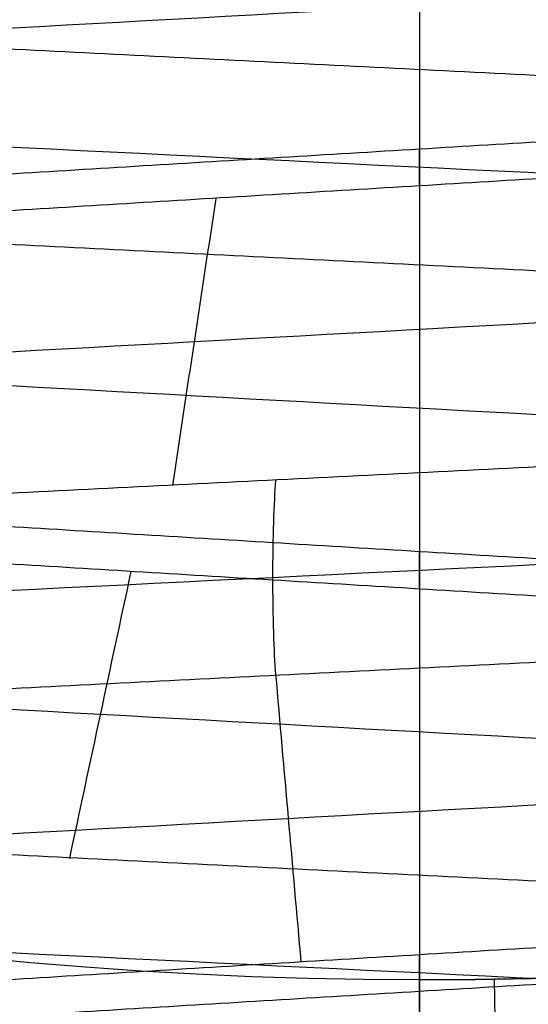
# Model space of a CAD drawing. Header units: centimetres. Extents: x -2.4 to 2.4, y -10.6 to 3.6.
# Tile 37 of 56: x -0.0397 to 0.0108, y -0.3331 to -0.2353. Entities that reach past the tile are written whole.
import ezdxf

# ---------------------------------------------------------------- set-up
doc = ezdxf.new("R2010")
doc.units = ezdxf.units.CM
doc.layers.add('Default', color=7, linetype='Continuous', true_color=0x000000)

msp = doc.modelspace()

# ---------------------------------------------------------------- linework, layer by layer
at = {"layer": 'Default'}
for p, q in [((0, 1.77, 13.7), (0, -1.670000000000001, 13.7)), ((0, -0.195, 11.7), (0, -0.3306862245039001, 11.7))]:
    msp.add_line(p, q, dxfattribs=at)
at = {"layer": 'Default', "extrusion": (0, 0, -1)}
for centre, radius, start, end in [((4.288504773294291e-16, 4.288504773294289e-16), 2.149999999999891, 315, 135), ((-1.256073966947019e-16, -2.144252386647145e-16, -0.18), 1.899999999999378, 315, 135), ((-8.881784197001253e-17, 8.881784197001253e-17, -0.5), 1.749999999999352, 45.00000000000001, 225), ((0, 0.05, -13.68), 1.74, 90.00000000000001, 270), ((0, 0.04999999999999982, -13.7), 1.72, 90.00000000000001, 270), ((0, 0.05, -12.451744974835), 1.566764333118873, 90, 251.9193094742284), ((-2.564176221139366e-15, -2.564176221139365e-15, -0.45), 2.240000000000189, 134.9999999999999, 315.0000000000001), ((0, 0.05, -10.9), 1.525, 270, 90), ((0, 0.05, -11.37), 1.525, 270, 90), ((0, 0.05, -10.9), 1.525, 90, 270), ((0, 0.05, -11.37), 1.525, 90.00000000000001, 270), ((0, 0.05, -11.41), 1.530287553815, 179.7200707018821, 83.95881870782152), ((-3.03243080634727e-16, -1.256073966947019e-16), 2.149999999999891, 135, 315), ((-3.03243080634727e-16, -1.256073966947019e-16, -0.18), 2.149999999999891, 135, 315), ((2.254025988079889e-09, 0.05000001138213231, -13.5), 1.433589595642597, 289.9216455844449, 90.43115423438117), ((0, 0.05, -9.9), 1.4, 270, 90), ((0, 0.05, -9.822057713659), 1.355, 270, 90), ((0, 0.05, -9.822057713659), 1.355, 90, 270), ((-2.19646523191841e-13, -2.19735341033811e-13), 1.400000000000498, 96.40271283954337, 353.5972871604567), ((-2.19646523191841e-13, -2.19468887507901e-13, -1), 1.400000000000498, 96.40271283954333, 353.5972871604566), ((-3.552713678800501e-16, 0.05000000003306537, -11.4), 1.3488350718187, 96.81251619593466, 359.6984182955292), ((0, 0.05, -11.42), 1.328835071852, 96.86351363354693, 359.6984182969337), ((-1.25607396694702e-16, -3.920609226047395e-16, -0.18), 1.899999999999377, 135, 315), ((8.881784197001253e-17, -8.881784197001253e-17, -0.5), 1.749999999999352, 225, 45), ((0, 0.1, -11.7), 0.4306862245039, 270, 90), ((0, 0.1, -11.7), 0.4306862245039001, 270, 89.99999999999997), ((0, 0.1, -11.7), 0.4306862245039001, 90, 269.9999999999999), ((1.776356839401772e-16, 0.04999999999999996, -11.38), 1.515, 179.9999999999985, 359.9999999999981), ((0, 0.05, -11.275), 1.515, 180, 0), ((-8.881784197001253e-17, 0.05, -10.94414213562), 1.390857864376, 180, 0), ((-1.776356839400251e-16, 0.05, -11.13), 1.385, 180, 0), ((0, 0.05, -11.044142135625), 1.385, 180, 0), ((3.496758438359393e-13, 0.05, -11.56), 1.352903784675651, 180, 359.9999999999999), ((0, 0.05, -11.55652703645), 1.352599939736, 180, 0), ((8.881784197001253e-17, 0.05, -9.9), 1.334004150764, 180, 0), ((8.881784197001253e-17, 0.05, -11.58), 1.332903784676, 180, 0), ((0, 0.05, -11.58), 1.332903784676, 180, 359.9999999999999), ((0, 0.05, -10.03737387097), 1.27, 180, 0), ((8.881784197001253e-17, 0.05, -10.41), 1.27, 180, 0), ((0, 0.05, -10.45), 1.23, 180, 0), ((0, 0.05, -11.76), 1.23, 180, 0), ((0, 0.05, -11.68), 1.23, 180, 0), ((8.881784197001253e-17, 0.05, -11.78), 1.21, 180, 0), ((0, 0.05, -11.97), 1.146900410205, 180, 0), ((0, 0.05, -11.97), 1.146900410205, 180, 359.9999999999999), ((0, 0.05, -11.95711990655), 1.110093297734, 180, 0), ((0, 0.05, -10.45), 1.09501037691, 180, 359.9999999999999), ((2.385797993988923e-29, 0.04999999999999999, -11.78), 1.07164019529, 180, 359.9999999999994), ((0, 0.05, -11.78), 1.07164019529, 180, 359.9999999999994), ((0, 0.05, -11.78), 1.056402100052, 180, 359.9999999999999), ((0, 0.05, -11.8), 1.05164019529, 180, 359.9999999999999), ((0, 0.05, -11.76711990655), 1.037712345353, 180, 0), ((0, 0.05, -10.64190116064), 0.9901536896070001, 180, 0), ((0, 0.05, -11.21), 0.96, 180, 0), ((0, 0.05, -11.01145561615), 0.96, 180, 0), ((0, 0.05, -11.25), 0.9199999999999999, 180, 0), ((0, 0.05, -11.3657601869), 0.8848134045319, 180, 0), ((8.881784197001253e-17, 0.05, -11.34), 0.8474338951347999, 180, 0), ((0, 0.05, -11.34), 0.8474338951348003, 180, 0), ((8.881784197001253e-17, 0.05, -11.34), 0.8349999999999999, 180, 0), ((0, 0.05, -11.305), 0.835, 180, 0), ((-1.776356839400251e-16, -3.51976454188e-15, -11.37), 1.735, 180, 0), ((7.8133318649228e-33, -3.529390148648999e-15, -11.4), 1.705, 180, 0), ((-8.996141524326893e-31, -1.577721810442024e-31, -0.4), 1.705, 180.0000000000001, 5.301865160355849e-30), ((-6.457299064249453e-34, -1.844908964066e-15, -6.15), 1.55, 180, 0), ((-6.368046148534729e-18, 3.004263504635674e-14, -8.4), 1.350000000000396, 184.6843722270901, 355.31562777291), ((1.819441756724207e-18, 2.968736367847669e-14, -9.200000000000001), 1.350000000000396, 184.68437222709, 355.31562777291), ((1.169797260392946e-16, -5.027089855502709e-14, -9.208327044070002), 1.345192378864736, 190.2697526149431, 349.7302473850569)]:
    msp.add_arc(centre, radius, start, end, dxfattribs=at)
at = {"layer": 'Default'}
for centre, radius, start, end in [((-1.753237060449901e-15, 1.930872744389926e-15, 0.45), 2.240000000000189, 44.99999999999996, 225.0000000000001), ((-1.79529310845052e-15, 1.884110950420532e-15), 2.240000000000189, 44.99999999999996, 225.0000000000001), ((0, 0, 0.225), 2.24, 45, 225), ((-3.400326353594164e-16, 3.400326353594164e-16, 0.5), 2.190000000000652, 45.00000000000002, 225), ((-1.256073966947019e-16, 3.03243080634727e-16, 0.18), 2.149999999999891, 45.00000000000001, 225), ((0, 0, 0.09000000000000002), 2.15, 45, 225), ((-3.920609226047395e-16, 1.25607396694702e-16), 1.899999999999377, 45.00000000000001, 225), ((0, 0, 0.09000000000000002), 1.9, 45, 225), ((0, 0.05, 13.68), 1.74, 90, 270), ((0, 0.05, 12.59), 1.74, 90, 260.7391860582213), ((0, 0.05, 12.59), 1.74, 279.2608117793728, 89.99999999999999), ((0, 0.04999999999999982, 13.7), 1.72, 90.00000000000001, 270), ((8.881784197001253e-17, 8.881784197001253e-17, 0.4), 1.749999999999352, 315, 135), ((0, 0, 0.4500000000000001), 1.75, 315, 135), ((0, 0.05, 11.4), 1.555, 90.00000000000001, 270), ((-7.006492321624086e-47, 0.05, 11.4), 1.555, 270, 90), ((2.616204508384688e-15, -2.438568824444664e-15), 2.240000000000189, 224.9999999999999, 45.00000000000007), ((0, 0, 0.225), 2.24, 225, 44.99999999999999), ((-2.220446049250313e-16, 0.04999999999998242, 13.40348994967), 1.533528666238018, 89.99999999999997, 250.0783541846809), ((0, 0.05, 11.135), 1.525, 90, 270), ((0, 0.05, 11.135), 1.525, 270, 89.99999999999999), ((-5.329070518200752e-16, 0.04999999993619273, 11.4), 1.520287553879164, 96.04118129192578, 0.279929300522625), ((3.400326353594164e-16, -3.400326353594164e-16, 0.5), 2.190000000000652, 225, 45.00000000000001), ((0, 0, 0.09000000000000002), 2.15, 225, 44.99999999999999), ((3.982647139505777e-15, -3.982647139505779e-15, 1), 1.520000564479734, 45.00000000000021, 224.9999999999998), ((0, 0.05, 9.9), 1.4, 270, 90), ((8.881784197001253e-17, 0.04999999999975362, 6.4), 1.355000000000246, 90, 198.1999138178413), ((0, 0.05, 8.1110288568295), 1.355, 90, 269.9999984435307), ((0, 0.05, 8.1110288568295), 1.355, 269.9999984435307, 89.99999999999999), ((1.776356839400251e-16, 0.0499999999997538, 6.4), 1.355000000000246, 341.8000861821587, 90.00000000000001), ((0, 0, 0.4999999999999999), 1.4, 186.4027128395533, 83.59728716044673), ((-2.144252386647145e-16, 1.256073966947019e-16), 1.899999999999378, 225, 45), ((0, 0, 0.09000000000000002), 1.9, 225, 44.99999999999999), ((-8.881784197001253e-17, -8.881784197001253e-17, 0.4), 1.749999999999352, 135, 315), ((0, 0, 0.4500000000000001), 1.75, 135, 315), ((3.920609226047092e-16, -3.920609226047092e-16, 1), 1.520000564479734, 225, 44.99999999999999), ((0, 0.09999999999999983, 11.71930201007), 0.4506740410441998, 90.00000000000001, 270), ((0, 0.1, 11.71930201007), 0.4506740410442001, 270, 90), ((0, 0.1, 11.7), 0.4306862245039, 270, 90), ((0, 0.05, 11.41372291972), 1.529568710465, 180, 0), ((8.881784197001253e-17, 0.05, 11.17), 1.515, 180, 0), ((8.881784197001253e-17, 0.05, 11.4), 1.495, 180, 0), ((8.881784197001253e-17, 0.05, 11.15), 1.495, 180, 0), ((0, 0.05, 10.855), 1.48, 180, 270), ((0, 0.05, 11.15), 1.405, 180, 0), ((0, 0.05, 10.95828427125), 1.385, 180, 0), ((0, 0.05, 11.42347296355), 1.329138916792, 180.3015817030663, 0), ((0, 0.05, 9.913159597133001), 1.315210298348, 180, 0), ((0, 0.05, 10.223686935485), 1.27, 180, 0), ((0, 0.05, 11.58), 1.25, 180, 0), ((-1.824155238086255e-28, 0.04999999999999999, 11.6), 1.23, 180.0000000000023, 1.863727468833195e-12), ((0, 0.05, 10.45), 1.23, 180, 0), ((-8.881784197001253e-17, 0.05, 11.96432840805), 1.16085378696, 180, 0), ((0, 0.05, 11.97), 1.128783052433, 180, 0), ((0, 0.05, 10.45), 1.09501037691, 180, 0), ((0, 0.05, 11.78), 1.056402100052, 180, 0), ((-1.776356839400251e-16, 0.05, 11.80711990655), 1.052950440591, 180, 0), ((8.881784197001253e-17, 0.05, 10.48289899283), 1.048025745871, 180, 0), ((0, 0.05, 10.8129112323), 0.96, 180, 0), ((0, 0.05, 11.25), 0.8550000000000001, 180, 0), ((-1.776356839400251e-16, 0.05, 11.27), 0.8350000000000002, 180, 0), ((0, 0.05, 10.855), 1.48, 270, 0), ((0, 0, 0.43), 1.735, 180, 0), ((0, 0, 5.900000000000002), 1.735, 180, 0), ((0, 0, 0.4), 1.705, 180, 359.9999999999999), ((0, 0, 3.56000028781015), 1.55, 180, 0), ((1.229683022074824e-13, 1.06581410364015e-15, 0.9700005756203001), 1.549999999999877, 224.9999999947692, 359.9999999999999), ((8.881784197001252e-16, 0.05000000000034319, 11.5), 1.740000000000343, 183.2946762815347, 269.9999999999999), ((-1.776356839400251e-16, 0.0499999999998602, 11.5), 1.59999999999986, 183.5833216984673, 270), ((1.776356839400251e-16, 0.04999999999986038, 11.5), 1.59999999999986, 270, 356.4166783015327), ((-7.105427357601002e-16, 0.05000000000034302, 11.5), 1.740000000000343, 270, 356.7053237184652), ((6.467908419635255e-17, -5.297984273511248e-14, 8.39167295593), 1.345192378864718, 190.2697526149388, 349.7302473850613)]:
    msp.add_arc(centre, radius, start, end, dxfattribs=at)
at = {"layer": 'Default', "extrusion": (-3.553542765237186e-17, -1.997530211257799e-07, -0.9999999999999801)}
msp.add_arc((-4.233717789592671e-13, 0.0999975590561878, -12.20348987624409), 0.4675822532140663, 270.0000000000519, 296.5230440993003, dxfattribs=at)
at = {"layer": 'Default', "extrusion": (4.522868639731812e-17, -1.991434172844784e-07, -0.9999999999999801)}
msp.add_arc((4.239085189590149e-13, 0.09999756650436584, -12.20348987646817), 0.4675822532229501, 243.4769558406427, 269.999999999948, dxfattribs=at)
at = {"layer": 'Default', "extrusion": (1, 0, 0)}
msp.add_arc((-0.3306862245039, 11.71999999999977), 0.01999999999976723, 181.9999999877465, 270, dxfattribs=at)
at = {"layer": 'Default', "extrusion": (0.9998506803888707, 0.01728053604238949, 0)}
msp.add_arc((-0.330701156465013, 11.72, 0.001728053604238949), 0.02, 181.9999999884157, 270.0000000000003, dxfattribs=at)
at = {"layer": 'Default'}
msp.add_rational_spline([(1.374028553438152, 0.04999999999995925, 11.70832327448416), (1.374028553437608, -0.7592212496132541, 11.70832327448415), (0.8005436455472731, -1.324028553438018, 11.70832327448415), (1.321283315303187e-15, -1.324028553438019, 11.70832327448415), (-0.8005436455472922, -1.324028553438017, 11.70832327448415), (-1.37402855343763, -0.7592212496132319, 11.70832327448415), (-1.374028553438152, 0.04999999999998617, 11.70832327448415)], [1.15675898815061, 0.9380307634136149, 0.9481986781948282, 1.18726273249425, 0.9481986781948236, 0.9380307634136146, 1.156758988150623], degree=3, knots=[1.204921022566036, 1.204921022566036, 1.204921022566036, 1.204921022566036, 28.32963404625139, 28.32963404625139, 28.32963404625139, 55.45434706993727, 55.45434706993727, 55.45434706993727, 55.45434706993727], dxfattribs=at)
for points, degree in [([(-0.1991160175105, -0.4517295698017, 12.95878972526), (-0.1925005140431, -0.4511991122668, 12.96708530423), (-0.1782313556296, -0.4501381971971, 12.98284850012), (-0.15404696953, -0.4485468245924, 13.00364066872), (-0.1274592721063, -0.4469554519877, 13.02125578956), (-0.09888305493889, -0.445364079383, 13.03541905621), (-0.06876414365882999, -0.4437727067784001, 13.04590950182), (-0.03757242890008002, -0.4421813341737, 13.05256346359), (-0.005794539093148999, -0.440589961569, 13.0552771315), (0.02607375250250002, -0.4389985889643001, 13.05400816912), (0.05753526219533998, -0.4374072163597, 13.04877637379), (0.08809915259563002, -0.435815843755, 13.03966336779), (0.1172885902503, -0.4342244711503, 13.026811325), (0.1446481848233, -0.4326330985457, 13.01042075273), (0.1697510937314, -0.431041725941, 12.99074736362), (0.192205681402, -0.4294503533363, 12.96809808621), (0.2116616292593, -0.4278589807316, 12.94282627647), (0.2278154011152, -0.426267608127, 12.91532620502), (0.2404149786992, -0.4246762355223, 12.88602690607), (0.2492637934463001, -0.4230848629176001, 12.8553854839), (0.2542237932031, -0.4214934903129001, 12.82387998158), (0.2552175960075, -0.4199021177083, 12.79200192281), (0.2522296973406, -0.4183107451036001, 12.76024864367), (0.2453067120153, -0.4167193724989, 12.7291155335), (0.2345566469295, -0.4151279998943, 12.69908830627), (0.2201472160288, -0.4135366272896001, 12.67063542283), (0.2023032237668, -0.4119452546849, 12.6442007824), (0.1813030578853, -0.4103538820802, 12.62019679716), (0.1574743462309, -0.4087625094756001, 12.59899795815), (0.1311888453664, -0.4071711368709, 12.58093499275), (0.1028566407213, -0.4055797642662, 12.56628970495), (0.07291974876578, -0.4039883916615, 12.55529057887), (0.04184522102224, -0.4023970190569, 12.54810921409), (0.01011785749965, -0.4008056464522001, 12.54485764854), (-0.02176735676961, -0.3992142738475, 12.54558661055), (-0.05331297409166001, -0.3976229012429, 12.55028472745), (-0.08402684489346, -0.3960315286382, 12.55887870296), (-0.1134297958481, -0.3944401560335, 12.57123446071), (-0.1410631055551, -0.3928487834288, 12.58715923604), (-0.1664956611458, -0.3912574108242, 12.60640458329), (-0.189330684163, -0.3896660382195, 12.6286702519), (-0.2092119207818, -0.3880746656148, 12.65360887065), (-0.225829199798, -0.3864832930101, 12.68083136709), (-0.2389232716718, -0.3848919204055, 12.70991303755), (-0.2482898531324, -0.3833005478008, 12.74040017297), (-0.2537828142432, -0.3817091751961, 12.77181713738), (-0.2553164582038, -0.3801178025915, 12.80367378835), (-0.2528668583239, -0.3785264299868, 12.8354731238), (-0.2464722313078, -0.3769350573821, 12.86671903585), (-0.2362323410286, -0.3753436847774, 12.89692405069), (-0.2223069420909, -0.3737523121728, 12.92561693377), (-0.2049132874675, -0.3721609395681, 12.95235004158), (-0.1843227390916, -0.3705695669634, 12.9767063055), (-0.160856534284, -0.3689781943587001, 12.99830573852), (-0.1348807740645, -0.3673868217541, 13.01681136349), (-0.1068007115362, -0.3657954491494, 13.03193447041), (-0.0770544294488, -0.3642040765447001, 13.04343912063), (-0.04610600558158, -0.3626127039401, 13.05114582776), (-0.01443827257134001, -0.3610213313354, 13.0549343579), (0.01745471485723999, -0.3594299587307, 13.05474560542), (0.04907538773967, -0.3578385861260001, 13.05058251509), (0.07993042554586, -0.3562472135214, 13.04251003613), (0.1095384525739, -0.3546558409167, 13.03065410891), (0.1374375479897, -0.353064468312, 13.01519970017), (0.1631924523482, -0.3514730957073, 12.99638791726), (0.1864013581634, -0.3498817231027, 12.97451224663), (0.2067021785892, -0.348290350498, 12.94991397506), (0.2237781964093, -0.3466989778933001, 12.92297686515), (0.2373630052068, -0.3451076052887, 12.89412116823), (0.2472446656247, -0.343516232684, 12.86379706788), (0.253269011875, -0.3419248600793, 12.83247765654), (0.2553420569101, -0.3403334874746, 12.80065155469), (0.253431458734, -0.3387421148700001, 12.76881528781), (0.2475670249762, -0.3371507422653, 12.73746553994), (0.2378402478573, -0.3355593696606, 12.70709140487), (0.2244028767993, -0.3339679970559, 12.67816675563), (0.2074645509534, -0.3323766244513, 12.65114285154), (0.1872895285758, -0.3307852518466, 12.62644129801), (0.1641925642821, -0.3291938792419, 12.60444746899), (0.1385339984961, -0.3276025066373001, 12.58550449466), (0.110714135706, -0.3260111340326, 12.56990790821), (0.08116699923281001, -0.3244197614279, 12.55790103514), (0.05035355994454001, -0.3228283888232, 12.54967119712), (0.01875454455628, -0.3212370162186, 12.54534678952), (-0.01313706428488, -0.3196456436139, 12.54499527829), (-0.04482371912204, -0.3180542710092, 12.54862214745), (-0.07581107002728, -0.3164628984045, 12.55617081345), (-0.1056156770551, -0.3148715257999, 12.56752350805), (-0.1337725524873, -0.3132801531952, 12.58250311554), (-0.1598424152, -0.3116887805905, 12.60087593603), (-0.1834185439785, -0.3100974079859, 12.62235533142), (-0.2041331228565, -0.3085060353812, 12.64660619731), (-0.2216629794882, -0.3069146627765, 12.67325019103), (-0.2357346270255, -0.3053232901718, 12.70187163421), (-0.2461285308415, -0.3037319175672, 12.73202399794), (-0.2526825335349, -0.3021405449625, 12.76323686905), (-0.2552943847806, -0.3005491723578, 12.79502328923), (-0.2539233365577, -0.2989577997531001, 12.82688735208), (-0.2485907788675, -0.2973664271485, 12.8583319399), (-0.239379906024, -0.2957750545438, 12.8888664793), (-0.2264344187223, -0.2941836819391, 12.91801459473), (-0.2099562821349, -0.2925923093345, 12.94532154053), (-0.1902025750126, -0.2910009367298, 12.97036129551), (-0.1674814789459, -0.2894095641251, 12.99274320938), (-0.1421474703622, -0.2878181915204, 13.01211809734), (-0.1145957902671, -0.2862268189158, 13.02818368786), (-0.08525627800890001, -0.2846354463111, 13.04068933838), (-0.05458666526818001, -0.2830440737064, 13.04943994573), (-0.02306543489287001, -0.2814527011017, 13.0542989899), (0.008815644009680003, -0.2798613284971, 13.05519066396), (0.04055918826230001, -0.2782699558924, 13.05210105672), (0.07166996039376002, -0.2766785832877, 13.04507836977), (0.101662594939, -0.2750872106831, 13.03423216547), (0.1300691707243, -0.2734958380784, 13.01973165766), (0.1564465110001, -0.2719044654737, 13.0018030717), (0.1803830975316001, -0.270313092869, 12.98072611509), (0.2015054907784, -0.2687217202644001, 12.95682961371), (0.2194841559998, -0.2671303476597, 12.93048638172), (0.2340386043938, -0.265538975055, 12.90210740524), (0.2449417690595, -0.2639476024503, 12.87213543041), (0.2520235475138, -0.2623562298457, 12.84103805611), (0.255173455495, -0.260764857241, 12.80930043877), (0.2543423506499, -0.2591734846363, 12.7774177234), (0.2495431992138, -0.2575821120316, 12.74588731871), (0.2408508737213, -0.255990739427, 12.71520113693), (0.2284009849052, -0.2543993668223, 12.68583791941), (0.2123877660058, -0.2528079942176, 12.65825576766), (0.1930610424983, -0.251216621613, 12.63288499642), (0.1707223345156, -0.2496252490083, 12.61012142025), (0.145720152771, -0.2480338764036, 12.5903201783), (0.1184445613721, -0.2464425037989, 12.57379019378), (0.08932109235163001, -0.2448511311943, 12.56078935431), (0.05880410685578, -0.2432597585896, 12.55152048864), (0.02736970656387, -0.2416683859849, 12.54612820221), (-0.004491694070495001, -0.2400770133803, 12.54469662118), (-0.03628301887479, -0.2384856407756, 12.54724807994), (-0.06750828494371, -0.2368942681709, 12.55374277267), (-0.09768034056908, -0.2353028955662, 12.56407937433), (-0.1263284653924, -0.2337115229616, 12.57809662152), (-0.1530057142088, -0.2321201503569, 12.59557582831), (-0.1772958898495, -0.2305287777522, 12.61624429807), (-0.1988200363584, -0.2289374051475, 12.63977957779), (-0.217242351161, -0.2273460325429, 12.66581448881), (-0.2322754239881, -0.2257546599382, 12.69394285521), (-0.2436847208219, -0.2241632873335, 12.72372584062), (-0.2512922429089, -0.2225719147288, 12.75469879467), (-0.2549793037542, -0.2209805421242, 12.78637850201), (-0.2546883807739, -0.2193891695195, 12.8182707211), (-0.2504240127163, -0.2177977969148, 12.84987789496), (-0.2422527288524, -0.2162064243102, 12.88070691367), (-0.2303020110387, -0.2146150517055, 12.91027680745), (-0.2147583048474, -0.2130236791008, 12.9381262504), (-0.1958641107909, -0.2114323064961, 12.9638207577), (-0.1739142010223, -0.2098409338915, 12.98695946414), (-0.1492510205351, -0.2082495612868, 13.00718137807), (-0.1222593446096, -0.2066581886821, 13.02417101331), (-0.09336027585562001, -0.2050668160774, 13.0376633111), (-0.06300467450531, -0.2034754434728, 13.04744777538), (-0.03166612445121, -0.2018840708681, 13.05337175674), (0.0001664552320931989, -0.2002926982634, 13.05534283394), (0.03199643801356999, -0.1987013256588, 13.0533302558), (0.06332723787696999, -0.1971099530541, 13.04736542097), (0.09367005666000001, -0.1955185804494, 13.03754138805), (0.1225515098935, -0.1939272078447, 13.02401142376), (0.1495210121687, -0.1923358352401, 13.00698661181), (0.1741578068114, -0.1907444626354, 12.98673255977), (0.1960775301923, -0.1891530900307, 12.96356525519), (0.2149382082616, -0.187561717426, 12.93784613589), (0.2304455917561, -0.1859703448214, 12.90997645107), (0.242357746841, -0.1843789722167, 12.88039100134), (0.2504888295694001, -0.182787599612, 12.8495513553), (0.2547119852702, -0.1811962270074, 12.81793864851), (0.2549613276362, -0.1796048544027, 12.78604607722), (0.2512329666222, -0.178013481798, 12.75437120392), (0.2435850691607, -0.1764221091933, 12.72340819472), (0.2321369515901, -0.1748307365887, 12.69364010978), (0.2170672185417, -0.173239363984, 12.66553136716), (0.1986109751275, -0.1716479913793, 12.63952049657), (0.177056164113, -0.1700566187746, 12.61601330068), (0.1527390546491, -0.16846524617, 12.5953765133), (0.134939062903, -0.1674043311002, 12.58374691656), (0.1257113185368, -0.1668738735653, 12.57850952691)], 3), ([(-0.1991160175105, -0.4711275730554, 12.95878972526), (-0.192517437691, -0.4705984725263, 12.96706408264), (-0.178287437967, -0.4695402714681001, 12.98278907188), (-0.1541751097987, -0.4679529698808, 13.00353941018), (-0.1276697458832, -0.4663656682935, 13.02113048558), (-0.09918274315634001, -0.4647783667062, 13.03528926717), (-0.06915626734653, -0.4631910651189, 13.04579598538), (-0.03805637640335, -0.4616037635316, 13.05248756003), (-0.006365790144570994, -0.4600164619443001, 13.05526012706), (0.02542360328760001, -0.458429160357, 13.05407065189), (0.05681838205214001, -0.4568418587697, 13.04893759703), (0.0873312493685, -0.4552545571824, 13.03994063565), (0.1164885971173, -0.4536672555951, 13.02721941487), (0.1438378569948, -0.4520799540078, 13.01097138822), (0.1689545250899, -0.4504926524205, 12.99144875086), (0.1914487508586, -0.4489053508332, 12.96895452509), (0.2109713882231, -0.4473180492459, 12.94383785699), (0.2272194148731, -0.4457307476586, 12.91648859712), (0.2399406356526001, -0.4441434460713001, 12.88733124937), (0.2489375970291, -0.442556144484, 12.85681838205), (0.2540706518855, -0.4409688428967, 12.82542360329), (0.2552601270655, -0.4393815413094, 12.79363420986), (0.2524875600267, -0.4377942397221, 12.76194362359), (0.2457959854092, -0.4362069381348, 12.73084373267), (0.2352892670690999, -0.4346196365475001, 12.70081725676), (0.2211304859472, -0.4330323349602, 12.67233025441), (0.2035394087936, -0.4314450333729, 12.6458248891), (0.1827890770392, -0.4298577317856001, 12.62171256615), (0.1592015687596, -0.4282704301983, 12.60036754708), (0.1331429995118, -0.4266831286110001, 12.58212114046), (0.1050178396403, -0.4250958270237, 12.56725655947), (0.07526263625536, -0.4235085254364, 12.55600452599), (0.04433923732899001, -0.4219212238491, 12.54853968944), (0.01272762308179, -0.4203339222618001, 12.54497791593), (-0.01908154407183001, -0.4187466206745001, 12.54537448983), (-0.05059453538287, -0.4171593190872, 12.54972325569), (-0.08132221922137, -0.4155720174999, 12.55795671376), (-0.1107876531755, -0.4139847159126, 12.56994706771), (-0.1385334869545, -0.4123974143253, 12.58550820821), (-0.1641290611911, -0.4108101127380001, 12.60439860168), (-0.1871770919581, -0.4092228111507, 12.62632503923), (-0.2073198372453, -0.4076355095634, 12.65094718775), (-0.2242446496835, -0.4060482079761, 12.67788287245), (-0.2376888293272, -0.4044609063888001, 12.70671400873), (-0.2474437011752, -0.4028736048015, 12.73699309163), (-0.2533578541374, -0.4012863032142, 12.76825014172), (-0.2553394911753, -0.3996990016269, 12.8), (-0.2533578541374, -0.3981117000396, 12.83174985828), (-0.2474437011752, -0.3965243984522, 12.86300690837), (-0.2376888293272, -0.3949370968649, 12.89328599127), (-0.2242446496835, -0.3933497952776, 12.92211712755), (-0.2073198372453, -0.3917624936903, 12.94905281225), (-0.1871770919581, -0.390175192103, 12.97367496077), (-0.1641290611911, -0.3885878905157, 12.99560139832), (-0.1385334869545, -0.3870005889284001, 13.01449179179), (-0.1107876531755, -0.3854132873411, 13.03005293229), (-0.08132221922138, -0.3838259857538, 13.04204328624), (-0.05059453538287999, -0.3822386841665, 13.05027674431), (-0.01908154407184, -0.3806513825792, 13.05462551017), (0.01272762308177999, -0.3790640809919, 13.05502208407), (0.04433923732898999, -0.3774767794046, 13.05146031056), (0.07526263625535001, -0.3758894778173, 13.04399547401), (0.1050178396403, -0.3743021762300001, 13.03274344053), (0.1331429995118, -0.3727148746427, 13.01787885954), (0.1592015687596, -0.3711275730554, 12.99963245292), (0.1827890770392, -0.3695402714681, 12.97828743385), (0.2035394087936, -0.3679529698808, 12.9541751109), (0.2211304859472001, -0.3663656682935, 12.92766974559), (0.2352892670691, -0.3647783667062, 12.89918274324), (0.2457959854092, -0.3631910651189, 12.86915626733), (0.2524875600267, -0.3616037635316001, 12.83805637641), (0.2552601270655, -0.3600164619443, 12.80636579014), (0.2540706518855, -0.358429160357, 12.77457639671), (0.2489375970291, -0.3568418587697, 12.74318161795), (0.2399406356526, -0.3552545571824, 12.71266875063), (0.2272194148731, -0.3536672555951, 12.68351140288), (0.2109713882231, -0.3520799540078, 12.65616214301), (0.1914487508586, -0.3504926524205, 12.63104547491), (0.1689545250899, -0.3489053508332, 12.60855124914), (0.1438378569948, -0.3473180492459, 12.58902861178), (0.1164885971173, -0.3457307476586, 12.57278058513), (0.08733124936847, -0.3441434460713, 12.56005936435), (0.05681838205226, -0.342556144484, 12.55106240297), (0.0254236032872, -0.3409688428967, 12.54592934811), (-0.006365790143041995, -0.3393815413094, 12.54473987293), (-0.03805637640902, -0.3377942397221, 12.54751243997), (-0.0691562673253, -0.3362069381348, 12.55420401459), (-0.09918274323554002, -0.3346196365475, 12.56471073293), (-0.1276697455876, -0.3330323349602, 12.57886951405), (-0.1541751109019, -0.3314450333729, 12.59646059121), (-0.1782874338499, -0.3298577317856, 12.61721092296), (-0.1996324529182, -0.3282704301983, 12.64079843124), (-0.2178788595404, -0.326683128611, 12.66685700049), (-0.2327434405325, -0.3250958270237, 12.69498216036), (-0.2439954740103, -0.3235085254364, 12.72473736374), (-0.2514603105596, -0.3219212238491, 12.75566076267), (-0.2550220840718, -0.3203339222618, 12.78727237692), (-0.2546255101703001, -0.3187466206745, 12.81908154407), (-0.2502767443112, -0.3171593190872, 12.85059453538), (-0.2420432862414, -0.3155720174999, 12.88132221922), (-0.230052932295, -0.3139847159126, 12.91078765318), (-0.2144917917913, -0.3123974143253, 12.93853348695), (-0.1956013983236, -0.310810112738, 12.96412906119), (-0.1736749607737, -0.3092228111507, 12.98717709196), (-0.1490528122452, -0.3076355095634, 13.00731983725), (-0.1221171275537, -0.3060482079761, 13.02424464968), (-0.09328599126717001, -0.3044609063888, 13.03768882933), (-0.06300690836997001, -0.3028736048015, 13.04744370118), (-0.03174985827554, -0.3012863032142, 13.05335785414), (0, -0.2996990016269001, 13.05533949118), (0.03174985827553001, -0.2981117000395, 13.05335785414), (0.06300690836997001, -0.2965243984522, 13.04744370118), (0.09328599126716, -0.2949370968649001, 13.03768882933), (0.1221171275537, -0.2933497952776, 13.02424464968), (0.1490528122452, -0.2917624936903, 13.00731983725), (0.1736749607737, -0.290175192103, 12.98717709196), (0.1956013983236, -0.2885878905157, 12.96412906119), (0.2144917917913, -0.2870005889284, 12.93853348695), (0.230052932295, -0.2854132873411, 12.91078765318), (0.2420432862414, -0.2838259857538, 12.88132221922), (0.2502767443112, -0.2822386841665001, 12.85059453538), (0.2546255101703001, -0.2806513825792, 12.81908154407), (0.2550220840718, -0.2790640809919, 12.78727237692), (0.2514603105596, -0.2774767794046, 12.75566076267), (0.2439954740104, -0.2758894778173, 12.72473736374), (0.2327434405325, -0.27430217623, 12.69498216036), (0.2178788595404, -0.2727148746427, 12.66685700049), (0.1996324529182, -0.2711275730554, 12.64079843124), (0.1782874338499, -0.2695402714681, 12.61721092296), (0.1541751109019, -0.2679529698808, 12.59646059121), (0.1276697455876, -0.2663656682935, 12.57886951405), (0.09918274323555, -0.2647783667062, 12.56471073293), (0.06915626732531, -0.2631910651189, 12.55420401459), (0.03805637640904, -0.2616037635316, 12.54751243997), (0.006365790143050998, -0.2600164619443, 12.54473987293), (-0.02542360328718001, -0.258429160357, 12.54592934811), (-0.05681838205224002, -0.2568418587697, 12.55106240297), (-0.08733124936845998, -0.2552545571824, 12.56005936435), (-0.1164885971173, -0.2536672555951, 12.57278058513), (-0.1438378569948, -0.2520799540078, 12.58902861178), (-0.1689545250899, -0.2504926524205, 12.60855124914), (-0.1914487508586, -0.2489053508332, 12.63104547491), (-0.2109713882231, -0.2473180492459, 12.65616214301), (-0.2272194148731, -0.2457307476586, 12.68351140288), (-0.2399406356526, -0.2441434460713, 12.71266875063), (-0.2489375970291, -0.242556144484, 12.74318161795), (-0.2540706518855, -0.2409688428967, 12.77457639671), (-0.2552601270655, -0.2393815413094, 12.80636579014), (-0.2524875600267, -0.2377942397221, 12.83805637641), (-0.2457959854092, -0.2362069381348, 12.86915626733), (-0.2352892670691, -0.2346196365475, 12.89918274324), (-0.2211304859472, -0.2330323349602, 12.92766974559), (-0.2035394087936, -0.2314450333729, 12.9541751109), (-0.1827890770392, -0.2298577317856, 12.97828743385), (-0.1592015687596, -0.2282704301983, 12.99963245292), (-0.1331429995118, -0.226683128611, 13.01787885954), (-0.1050178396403, -0.2250958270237, 13.03274344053), (-0.07526263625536, -0.2235085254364, 13.04399547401), (-0.04433923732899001, -0.2219212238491, 13.05146031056), (-0.01272762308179, -0.2203339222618, 13.05502208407), (0.01908154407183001, -0.2187466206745, 13.05462551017), (0.05059453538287, -0.2171593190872, 13.05027674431), (0.08132221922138, -0.2155720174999, 13.04204328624), (0.1107876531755, -0.2139847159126, 13.03005293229), (0.1385334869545, -0.2123974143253, 13.01449179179), (0.1641290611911, -0.210810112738, 12.99560139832), (0.1871770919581, -0.2092228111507, 12.97367496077), (0.2073198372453, -0.2076355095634, 12.94905281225), (0.2242446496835, -0.2060482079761, 12.92211712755), (0.2376888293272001, -0.2044609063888, 12.89328599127), (0.2474437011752, -0.2028736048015, 12.86300690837), (0.2533578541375, -0.2012863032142, 12.83174985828), (0.2553394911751, -0.1996990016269, 12.8), (0.253357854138, -0.1981117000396, 12.76825014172), (0.247443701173, -0.1965243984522, 12.73699309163), (0.2376888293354, -0.1949370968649, 12.70671400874), (0.2242446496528, -0.1933497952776, 12.67788287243), (0.2073198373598, -0.1917624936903, 12.65094718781), (0.187177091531, -0.190175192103, 12.62632503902), (0.1641290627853, -0.1885878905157, 12.60439860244), (0.1385334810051, -0.1870005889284, 12.58550820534), (0.1200362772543, -0.1859423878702, 12.57513412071), (0.1105010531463, -0.1854132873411, 12.5705421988)], 3), ([(0, -0.2118373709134, 12.59), (0.009167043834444, -0.2123931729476, 12.59), (0.0274997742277, -0.2135047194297, 12.59120389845), (0.05448487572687, -0.2151692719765, 12.59656868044), (0.08061572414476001, -0.2168388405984, 12.60543956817), (0.105282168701, -0.2185027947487, 12.61760505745), (0.1282135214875, -0.2201712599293, 12.63292389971), (0.1489152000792, -0.2218373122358, 12.65108338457), (0.1670674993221, -0.2235026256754, 12.67177529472), (0.1823953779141, -0.2251719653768, 12.694717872), (0.1945591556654, -0.2268356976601, 12.71938120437), (0.2034323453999, -0.2285056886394, 12.7455185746), (0.208796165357, -0.2301700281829, 12.77250028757), (0.210602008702, -0.2318377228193, 12.80000580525), (0.208795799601, -0.2335047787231, 12.82750078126), (0.2034309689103, -0.2351694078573, 12.85448710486), (0.1945580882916, -0.2368391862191, 12.88062091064), (0.1823943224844, -0.2385029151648, 12.90528416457), (0.1670652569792, -0.2401723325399, 12.92822748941), (0.1489146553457, -0.2418374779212, 12.94891721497), (0.1282101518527, -0.2435037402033, 12.96707870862), (0.1052811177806, -0.2451720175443, 12.98239547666), (0.08061334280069, -0.2468360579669, 12.99456143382), (0.05448430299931, -0.2485055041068, 13.00343139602), (0.0274993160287, -0.2501700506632, 13.00879616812), (0.009166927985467, -0.2512815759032, 13.01), (0, -0.2518373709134, 13.01)], 3), ([(0, -0.2481626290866, 13.01), (0.008979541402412, -0.2476181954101, 13.01), (0.02693752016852, -0.2465293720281, 13.00884494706), (0.05339154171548, -0.2448987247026, 13.00369591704), (0.07904316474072, -0.2432632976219, 12.99517810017), (0.1033114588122, -0.2416335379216, 12.98349091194), (0.1259596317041, -0.2399985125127, 12.96875106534), (0.146485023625, -0.2383674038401, 12.95127424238), (0.1646272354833, -0.2367349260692, 12.93130415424), (0.1800772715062, -0.2351007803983, 12.90915197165), (0.1925429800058, -0.2334704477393, 12.88526355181), (0.2018800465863, -0.2318345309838, 12.85989010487), (0.2078728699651, -0.2302049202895, 12.83363178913), (0.2104696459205, -0.2285694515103, 12.80672730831), (0.209602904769, -0.2269387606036, 12.7797901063), (0.2052984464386, -0.2253056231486, 12.75314428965), (0.1976141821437, -0.2236721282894, 12.72726382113), (0.1867064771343, -0.2220413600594, 12.70261719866), (0.1726927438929, -0.2204058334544, 12.67950308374), (0.1558986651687, -0.2187761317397, 12.65844481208), (0.1364833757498, -0.2171407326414, 12.63964112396), (0.1148838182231, -0.2155101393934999, 12.62352469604), (0.09920572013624, -0.2144213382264, 12.61469254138), (0.09111558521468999, -0.2138769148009, 12.61079653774)], 3), ([(-3.961980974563e-08, -1.305, 8.241672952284), (-0.0408199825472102, -1.304999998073, 8.245432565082), (-0.1224618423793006, -1.301305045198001, 8.252952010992), (-0.2438192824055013, -1.284761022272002, 8.264183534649), (-0.363434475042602, -1.257267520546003, 8.275363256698), (-0.4798652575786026, -1.219158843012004, 8.286410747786), (-0.5925915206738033, -1.170600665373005, 8.297331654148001), (-0.7002226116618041, -1.112204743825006, 8.308045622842), (-0.8023743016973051, -1.044177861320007, 8.318569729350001), (-0.8977286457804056, -0.9674043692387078, 8.328822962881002), (-0.9859682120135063, -0.8821453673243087, 8.338826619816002), (-1.065956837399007, -0.7895002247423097, 8.348507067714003), (-1.137409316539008, -0.6898153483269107, 8.357884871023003), (-1.199444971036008, -0.5843120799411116, 8.366900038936), (-1.251793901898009, -0.4734854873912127, 8.375567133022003), (-1.293874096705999, -0.3585404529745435, 8.383846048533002), (-1.314919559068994, -0.279657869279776, 8.389108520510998), (-1.323641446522, -0.2398246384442, 8.39167295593)], 3), ([(-1.323641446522, -0.2398246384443, 9.208327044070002), (-1.314919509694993, -0.279658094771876, 9.210891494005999), (-1.293874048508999, -0.3585410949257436, 9.216153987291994), (-1.251791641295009, -0.4734908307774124, 9.224433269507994), (-1.199444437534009, -0.5843130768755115, 9.233100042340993), (-1.137406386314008, -0.6898198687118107, 9.242115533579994), (-1.065956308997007, -0.7895007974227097, 9.251492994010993), (-0.9859662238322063, -0.8821474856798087, 9.261173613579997), (-0.8977288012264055, -0.9674041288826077, 9.271177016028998), (-0.802374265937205, -1.044177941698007, 9.281430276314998), (-0.7002219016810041, -1.112205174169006, 9.291954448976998), (-0.5925909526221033, -1.170600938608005, 9.302668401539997), (-0.4798645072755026, -1.219159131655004, 9.313589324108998), (-0.363433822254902, -1.257267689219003, 9.324636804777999), (-0.2438190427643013, -1.284761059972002, 9.33581648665), (-0.1224615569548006, -1.301305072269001, 9.347048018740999), (-0.0408197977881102, -1.305000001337, 9.354567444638), (2.95906893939e-08, -1.305, 9.358327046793)], 3), ([(1.323641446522, -0.2398246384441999, 8.39167295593), (1.314919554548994, -0.2796578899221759, 8.389108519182), (1.293874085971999, -0.3585405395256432, 8.383846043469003), (1.25179365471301, -0.4734860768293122, 8.375567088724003), (1.199444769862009, -0.5843125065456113, 8.366900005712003), (1.137408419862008, -0.6898167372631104, 8.357884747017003), (1.065956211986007, -0.7895010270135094, 8.348506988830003), (0.9859667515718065, -0.8821469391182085, 8.338826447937), (0.8977273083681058, -0.9674055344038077, 8.328822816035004), (0.802372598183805, -1.044179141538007, 8.318569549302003), (0.7002203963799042, -1.112206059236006, 8.308045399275), (0.5925900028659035, -1.170601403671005, 8.297331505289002), (0.4798631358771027, -1.219159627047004, 8.286410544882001), (0.3634338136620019, -1.257267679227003, 8.275363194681), (0.2438182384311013, -1.284761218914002, 8.264183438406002), (0.1224613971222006, -1.301305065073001, 8.252951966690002), (0.04081971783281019, -1.305000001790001, 8.245432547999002), (-3.961980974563e-08, -1.305, 8.241672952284)], 3), ([(2.95906893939e-08, -1.305, 9.358327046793), (0.0408199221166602, -1.30499999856, 9.354567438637), (0.1224617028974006, -1.301305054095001, 9.347048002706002), (0.2438190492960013, -1.284761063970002, 9.335816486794), (0.3634341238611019, -1.257267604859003, 9.324636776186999), (0.4798645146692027, -1.219159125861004, 9.313589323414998), (0.5925911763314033, -1.170600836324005, 9.302668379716), (0.7002220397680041, -1.112205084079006, 9.291954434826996), (0.802374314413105, -1.044177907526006, 9.281430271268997), (0.8977288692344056, -0.9674040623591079, 9.271177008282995), (0.9859661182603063, -0.8821475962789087, 9.261173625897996), (1.065956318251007, -0.7895007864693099, 9.251492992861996), (1.137406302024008, -0.6898199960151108, 9.242115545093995), (1.199444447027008, -0.5843130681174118, 9.233100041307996), (1.251791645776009, -0.4734908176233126, 9.224433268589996), (1.293874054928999, -0.3585410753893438, 9.216153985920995), (1.314919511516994, -0.2796580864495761, 9.21089149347), (1.323641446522, -0.2398246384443, 9.208327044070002)], 3), ([(0, -0.2881626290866, 12.59), (-0.009166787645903, -0.2876068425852, 12.59), (-0.02749888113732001, -0.2864953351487, 12.59120379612), (-0.05448340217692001, -0.2848308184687, 12.5965683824), (-0.08061199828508, -0.283161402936, 12.60543804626), (-0.1052801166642, -0.2814973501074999, 12.61760380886), (-0.1282117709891, -0.2798288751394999, 12.63292251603), (-0.1489147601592, -0.2781627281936, 12.6510828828), (-0.1670664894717, -0.2764974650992, 12.67177416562), (-0.1823939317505, -0.2748282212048, 12.69471516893), (-0.1945581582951, -0.2731644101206, 12.71937964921), (-0.2034296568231, -0.2714949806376, 12.74550788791), (-0.2087955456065, -0.2698300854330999, 12.77249841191), (-0.2106019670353, -0.2681635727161, 12.79998443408), (-0.2087965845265, -0.266495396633, 12.82749790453), (-0.2034336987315, -0.2648313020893, 12.85447571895), (-0.1945609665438, -0.263161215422, 12.88061489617), (-0.1823966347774, -0.2614973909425, 12.905279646), (-0.16707176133, -0.2598283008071, 12.92821930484), (-0.1489161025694, -0.2581626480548, 12.94891566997), (-0.1282193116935, -0.2564969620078, 12.96707162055), (-0.1052832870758, -0.2548281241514, 12.98239448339), (-0.08061843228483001, -0.2531642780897, 12.99455925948), (-0.05448557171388, -0.2514945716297, 13.00343122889), (-0.02750029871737, -0.2498300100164, 13.0087960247), (-0.009167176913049, -0.2487184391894, 13.01), (0, -0.2481626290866, 13.01)], 3), ([(0, -0.2518373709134, 13.01), (0, -0.25, 13.01), (0, -0.2481626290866, 13.01)], 2), ([(0, -0.2518373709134, 13.01), (-0.009167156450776, -0.2523931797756, 13.01), (-0.02750022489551, -0.2535047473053, 13.00879603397), (-0.05448544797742, -0.2551693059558, 13.00343125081), (-0.08061810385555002, -0.2568389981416, 12.9945594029), (-0.1052831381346, -0.2585028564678, 12.98239454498), (-0.1282185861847, -0.2601716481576, 12.96707218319), (-0.1489159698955, -0.2618373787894, 12.94891580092), (-0.1670711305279, -0.2635029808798, 12.92822010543), (-0.1823964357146, -0.265172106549, 12.90528003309), (-0.1945606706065, -0.2668359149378, 12.88061553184), (-0.2034334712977, -0.2685059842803, 12.85447667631), (-0.2087965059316, -0.2701701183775, 12.82749823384), (-0.2106019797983, -0.2718382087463, 12.79998617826), (-0.2087955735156, -0.2735048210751, 12.77249851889), (-0.2034299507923, -0.2751696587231, 12.74550889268), (-0.1945578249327, -0.276839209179, 12.71937877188), (-0.1823938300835, -0.2785029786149, 12.69471491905), (-0.1670651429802, -0.2801723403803, 12.67177242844), (-0.1489145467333, -0.2818374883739, 12.6510826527), (-0.1282098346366, -0.2835037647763, 12.63292103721), (-0.1052804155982, -0.2851720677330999, 12.61760407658), (-0.08061200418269, -0.2868361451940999, 12.60543803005), (-0.05448398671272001, -0.2885055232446, 12.59656855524), (-0.02749905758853, -0.2901700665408, 12.59120379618), (-0.009166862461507, -0.2912815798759, 12.59), (0, -0.2918373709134, 12.59)], 3), ([(-0.02021345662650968, -0.2530818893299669, 13.00905208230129), (-0.02164985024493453, -0.2625900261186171, 13.02390758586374), (-0.02308624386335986, -0.2720981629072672, 13.03876308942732), (-0.02452263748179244, -0.2816062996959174, 13.05361859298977)], 3), ([(0, -0.2918373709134, 12.59), (0, -0.2899999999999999, 12.59), (0, -0.2881626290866, 12.59)], 2), ([(0, -0.3281626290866, 13.01), (0.00916696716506, -0.3276068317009, 13.01), (0.02749979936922, -0.3264952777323, 13.00879602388), (0.05448381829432, -0.3248307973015, 13.00343173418), (0.08061836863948, -0.3231609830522, 12.99455926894), (0.1052825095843, -0.3214971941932, 12.9823950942), (0.128222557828, -0.3198280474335, 12.96706912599), (0.1489162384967, -0.3181626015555, 12.94891556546), (0.1670739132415, -0.3164967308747, 12.92821627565), (0.1823944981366, -0.3148281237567, 12.90528325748), (0.1945598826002, -0.3131641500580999, 12.88061643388), (0.2034297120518, -0.3114949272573, 12.85449120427), (0.2087957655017, -0.3098300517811, 12.82750105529), (0.2106019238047, -0.3081633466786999, 12.80001183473), (0.2087965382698, -0.3064953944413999, 12.77250204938), (0.2034332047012, -0.3048312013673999, 12.74552270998), (0.1945618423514, -0.3031613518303, 12.71938715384), (0.1823963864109, -0.3014973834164, 12.69472038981), (0.1670773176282, -0.2998288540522, 12.67178792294), (0.1489172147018, -0.2981627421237, 12.65108547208), (0.1282272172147, -0.2964975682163, 12.63293449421), (0.1052843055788, -0.2948281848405, 12.61760581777), (0.08062131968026, -0.2931644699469, 12.60544200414), (0.05448579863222, -0.2914945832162, 12.59656871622), (0.02750071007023, -0.2898300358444, 12.59120405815), (0.009167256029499, -0.2887184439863, 12.59), (0, -0.2881626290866, 12.59)], 3), ([(-0.02863914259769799, -0.2901238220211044, 12.59191778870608), (-0.03067333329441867, -0.2996283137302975, 12.57713805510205), (-0.03270752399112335, -0.3091328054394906, 12.56235832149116), (-0.03474171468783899, -0.3186372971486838, 12.54757858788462)], 3), ([(0, -0.2918373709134, 12.59), (0.009167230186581, -0.2923931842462, 12.59), (0.02750055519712, -0.2935047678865, 12.59120402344), (0.05448576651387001, -0.2951693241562, 12.59656875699), (0.08062011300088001, -0.2968391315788, 12.60544147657), (0.1052838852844, -0.2985029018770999, 12.6176057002), (0.1282238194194, -0.3001720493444, 12.63293186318), (0.148916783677, -0.3018374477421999, 12.65108503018), (0.1670751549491, -0.303503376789, 12.67178503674), (0.1823972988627, -0.3051722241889, 12.69472173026), (0.194562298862, -0.3068361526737, 12.71938804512), (0.2034343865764, -0.3085062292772, 12.7455272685), (0.2087968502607, -0.310170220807, 12.77250344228), (0.2106019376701, -0.3118385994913, 12.80002026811), (0.2087953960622, -0.3135048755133, 12.82750238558), (0.2034287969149, -0.3151699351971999, 12.85449551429), (0.1945575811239, -0.3168392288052, 12.88062149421), (0.1823932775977, -0.3185030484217, 12.90528608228), (0.1670652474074, -0.3201723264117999, 12.9282273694), (0.1489144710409, -0.321837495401, 12.94891742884), (0.1282101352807, -0.323503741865, 12.96707873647), (0.1052799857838, -0.3251720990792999, 12.98239621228), (0.08061135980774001, -0.3268361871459, 12.99456223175), (0.05448344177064, -0.3285055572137, 13.00343158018), (0.02749881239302, -0.3301700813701, 13.00879622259), (0.00916677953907, -0.3312815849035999, 13.01), (0, -0.3318373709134, 13.01)], 3), ([(-0.01428688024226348, -0.3003346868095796, 13.05440147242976), (-0.01344971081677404, -0.3098465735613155, 13.03949428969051), (-0.01261254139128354, -0.3193584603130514, 13.02458710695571), (-0.01177537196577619, -0.3288703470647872, 13.00967992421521)], 3), ([(0, -0.3681626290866, 12.59), (-0.009167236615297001, -0.367606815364, 12.59), (-0.02750065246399, -0.366495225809, 12.59120405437), (-0.05448565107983, -0.3648306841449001, 12.59656867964), (-0.08062116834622, -0.3631607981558, 12.60544194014), (-0.1052841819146, -0.3614970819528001, 12.61760574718), (-0.128227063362, -0.3598277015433, 12.63293437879), (-0.1489171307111, -0.3581625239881, 12.65108537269), (-0.1670772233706, -0.3564964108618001, 12.67178785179), (-0.1823958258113, -0.3548279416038, 12.69471944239), (-0.1945613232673, -0.3531639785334, 12.7193860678), (-0.2034325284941, -0.3514942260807, 12.74552000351), (-0.2087963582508, -0.3498299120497, 12.77250125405), (-0.2106019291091, -0.3481621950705, 12.80000715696), (-0.20879592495, -0.3464952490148, 12.82750035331), (-0.20343045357, -0.3448305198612, 12.85448817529), (-0.1945605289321, -0.3431611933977, 12.88061517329), (-0.1823948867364, -0.3414971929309, 12.90528236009), (-0.1670761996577, -0.3398287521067, 12.9282133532), (-0.1489167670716, -0.3381627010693, 12.94891503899), (-0.1282254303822, -0.3364974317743, 12.96706688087), (-0.1052835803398, -0.3348281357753, 12.98239455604), (-0.08062020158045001, -0.3331643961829, 12.99455847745), (-0.05448499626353, -0.3314945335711, 13.00343146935), (-0.02750035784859, -0.3298300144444, 13.00879597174), (-0.009167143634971, -0.3287184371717, 13.01), (0, -0.3281626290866, 13.01)], 3), ([(0, -0.3318373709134, 13.01), (0, -0.33, 13.01), (0, -0.3281626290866, 13.01)], 2), ([(0, -0.3318373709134, 13.01), (-0.009167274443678, -0.3323931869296, 13.01), (-0.02750077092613, -0.333504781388, 13.00879593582), (-0.05448592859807, -0.3351693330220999, 13.0034312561), (-0.08062154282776, -0.3368392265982, 12.99455789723), (-0.1052844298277, -0.3385029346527, 12.98239412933), (-0.1282277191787, -0.3401723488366, 12.96706511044), (-0.1489174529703, -0.3418375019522, 12.94891434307), (-0.1670787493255, -0.3435037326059, 12.92821032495), (-0.1823977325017, -0.3451722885, 12.90527727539), (-0.1945635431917, -0.3468363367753, 12.88060918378), (-0.2034348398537, -0.3485063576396, 12.8544706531), (-0.2087970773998, -0.3501702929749, 12.82749537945), (-0.2106018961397, -0.351838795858, 12.79997649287), (-0.2087953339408, -0.3535049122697, 12.77249699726), (-0.203427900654, -0.3551701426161, 12.74550118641), (-0.1945575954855, -0.3568392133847, 12.71937876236), (-0.1823929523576, -0.358503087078, 12.69471338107), (-0.1670661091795, -0.3601722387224, 12.67177378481), (-0.148914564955, -0.3618374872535, 12.65108268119), (-0.1282116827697, -0.3635036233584, 12.63292245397), (-0.1052799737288, -0.3651721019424, 12.61760372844), (-0.08061188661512, -0.3668361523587, 12.60543798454), (-0.05448280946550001, -0.3685055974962, 12.59656821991), (-0.02749868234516, -0.370170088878, 12.59120378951), (-0.009166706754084, -0.3712815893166, 12.59), (0, -0.3718373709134, 12.59)], 3)]:
    msp.add_open_spline(points, degree=degree, dxfattribs=at)
for points, knots in [([(-0.2031374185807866, -0.4614318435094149, 12.96199696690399), (-0.188004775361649, -0.4602402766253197, 12.98104939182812), (-0.1241776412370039, -0.4559534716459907, 13.0420301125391), (0.03181052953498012, -0.4485714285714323, 13.08231309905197), (0.2118261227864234, -0.4392857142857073, 12.98929666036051), (0.284086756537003, -0.4300000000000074, 12.8000009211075), (0.211826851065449, -0.4207142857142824, 12.61069965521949), (0.0318076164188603, -0.4114285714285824, 12.51769979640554), (-0.164392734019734, -0.4021428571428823, 12.56831011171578), (-0.2769639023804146, -0.3928571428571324, 12.73678480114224), (-0.2486391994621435, -0.3835714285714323, 12.93741802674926), (-0.09382783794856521, -0.3742857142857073, 13.06814455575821), (0.1087152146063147, -0.3650000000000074, 13.06246174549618), (0.2559531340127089, -0.3557142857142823, 12.92326053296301), (0.2729836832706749, -0.3464285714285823, 12.72135475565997), (0.1511431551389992, -0.3371428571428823, 12.55945704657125), (-0.04758626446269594, -0.3278571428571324, 12.51992730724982), (-0.2221078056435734, -0.3185714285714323, 12.62287493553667), (-0.2836396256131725, -0.3092857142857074, 12.81592885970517), (-0.2008795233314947, -0.3000000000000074, 13.00087952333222), (-0.01592885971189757, -0.2907142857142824, 13.08363962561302), (0.1771250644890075, -0.2814285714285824, 13.0221078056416), (0.2800726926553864, -0.2721428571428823, 12.84758626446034), (0.2405429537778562, -0.2628571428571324, 12.64885684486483), (0.0786452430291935, -0.2535714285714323, 12.52701631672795), (-0.1232605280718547, -0.2442857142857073, 12.54404686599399), (-0.2624617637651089, -0.2350000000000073, 12.69128478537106), (-0.2681444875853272, -0.2257142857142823, 12.8938278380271), (-0.1374182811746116, -0.2164285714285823, 13.04863919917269), (0.0632161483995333, -0.2071428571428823, 13.07696390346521), (0.2316863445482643, -0.1978571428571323, 12.96439272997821), (0.282313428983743, -0.1885714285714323, 12.76819239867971), (0.208329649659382, -0.1811893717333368, 12.62507871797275), (0.1346746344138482, -0.176902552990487, 12.57642130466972), (0.1127322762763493, -0.1757109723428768, 12.5659075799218)], [1.259238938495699, 1.259238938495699, 1.259238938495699, 1.259238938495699, 2.047435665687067, 4.094871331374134, 6.142306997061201, 8.189742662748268, 10.23717832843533, 12.2846139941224, 14.33204965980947, 16.37948532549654, 18.4269209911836, 20.47435665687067, 22.52179232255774, 24.5692279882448, 26.61666365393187, 28.66409931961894, 30.71153498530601, 32.75897065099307, 34.80640631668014, 36.8538419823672, 38.90127764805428, 40.94871331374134, 42.9961489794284, 45.04358464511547, 47.09102031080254, 49.13845597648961, 51.18589164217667, 53.23332730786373, 55.28076297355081, 57.32819863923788, 59.37563430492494, 61.423069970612, 63.47050563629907, 64.25871146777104, 64.25871146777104, 64.25871146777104, 64.25871146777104]), ([(-0.181525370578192, -0.437500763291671, 12.94476693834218), (-0.1680436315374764, -0.4363128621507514, 12.9617395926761), (-0.111201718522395, -0.4320390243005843, 13.01608638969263), (0.0276459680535, -0.4246792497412, 13.052229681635), (0.1883039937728, -0.4154214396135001, 12.97005467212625), (0.253721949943, -0.4061636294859, 12.801882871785), (0.1908066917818, -0.3969058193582, 12.63275426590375), (0.031381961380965, -0.3876480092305, 12.548219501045), (-0.14391579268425, -0.3783901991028, 12.591034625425), (-0.2464211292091, -0.3691323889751, 12.73954421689), (-0.2242870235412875, -0.3598745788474, 12.91863223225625), (-0.0887088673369, -0.3506167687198, 13.037716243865), (0.09173810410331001, -0.3413589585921, 13.03656372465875), (0.2257840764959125, -0.3321011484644, 12.915757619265), (0.24562879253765, -0.3228433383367, 12.73640147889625), (0.14123482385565, -0.313585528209, 12.58921337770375), (-0.03459551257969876, -0.3043277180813, 12.54864084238), (-0.19292748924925, -0.2950699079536, 12.63520540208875), (-0.2536770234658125, -0.285812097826, 12.80512282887), (-0.1861170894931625, -0.2765542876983, 12.97244913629), (-0.02441940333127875, -0.2672964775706, 13.05255092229), (0.14962958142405, -0.2580386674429, 13.00491282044), (0.2479961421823, -0.2487808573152, 12.8536301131), (0.2209266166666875, -0.2395230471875, 12.67522137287), (0.082112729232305, -0.2302652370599, 12.55992547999), (-0.0982336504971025, -0.2210074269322, 12.56605892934), (-0.22889361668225, -0.2117496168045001, 12.690519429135), (-0.24377943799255, -0.2024918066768, 12.87035504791), (-0.1561208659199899, -0.1950065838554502, 12.98698568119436), (-0.08141019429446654, -0.1906072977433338, 13.01876608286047), (-0.05818894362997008, -0.1892939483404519, 13.02474486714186)], [1.231448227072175, 1.231448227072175, 1.231448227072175, 1.231448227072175, 2.002160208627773, 4.004320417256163, 6.006480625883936, 8.008640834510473, 10.01080104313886, 12.01296125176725, 14.01512146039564, 16.01728166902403, 18.01944187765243, 20.02160208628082, 22.0237622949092, 24.0259225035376, 26.02808271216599, 28.03024292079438, 30.03240312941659, 32.03456333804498, 34.03672354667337, 36.03888375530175, 38.04104396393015, 40.04320417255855, 42.04536438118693, 44.04752458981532, 46.04968479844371, 48.0518450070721, 50.0540052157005, 52.05616542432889, 54.05832563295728, 54.91042862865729, 54.91042862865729, 54.91042862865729, 54.91042862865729]), ([(-0.1815287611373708, -0.485362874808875, 12.94475956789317), (-0.1680054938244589, -0.4841712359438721, 12.96178632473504), (-0.1109681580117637, -0.4798843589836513, 13.01628099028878), (0.02842631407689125, -0.4725022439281, 13.05227875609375), (0.1892906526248, -0.4632165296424, 12.96915802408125), (0.2538637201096, -0.4539308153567, 12.80000082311), (0.1892913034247, -0.444645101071, 12.63083868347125), (0.02842371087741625, -0.4353593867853, 12.547732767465), (-0.14690354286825, -0.4260736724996, 12.592958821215), (-0.2474986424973, -0.4167879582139, 12.74351005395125), (-0.2221873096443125, -0.4075022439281, 12.922798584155), (-0.08384580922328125, -0.3982165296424, 13.03961755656), (0.09714936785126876, -0.3889308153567, 13.034539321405), (0.2287231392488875, -0.379645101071, 12.91014725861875), (0.2439418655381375, -0.3703593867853, 12.729721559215), (0.1350635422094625, -0.3610736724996, 12.58504760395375), (-0.04252372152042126, -0.3517879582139, 12.549723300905), (-0.1984785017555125, -0.3425022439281, 12.641718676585), (-0.2534641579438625, -0.3332165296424, 12.81423424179), (-0.1795086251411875, -0.3239308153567, 12.97950862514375), (-0.01423424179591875, -0.314645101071, 13.053464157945), (0.15828132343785, -0.3053593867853, 12.998478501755), (0.25027669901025, -0.2960736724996, 12.84252372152), (0.21495239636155, -0.2867879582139, 12.66493645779), (0.07027843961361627, -0.2775022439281, 12.55605813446), (-0.1101472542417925, -0.2682165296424, 12.571276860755), (-0.2345393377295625, -0.2589308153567, 12.70285063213), (-0.2396174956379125, -0.249645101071, 12.88384580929), (-0.1227988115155, -0.2403593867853, 13.022187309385), (0.05649079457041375, -0.2310736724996, 13.047498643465), (0.2070380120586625, -0.2217879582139, 12.946903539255), (0.2522790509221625, -0.2125022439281, 12.77157630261), (0.186166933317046, -0.2051202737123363, 12.64368950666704), (0.1203497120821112, -0.2008335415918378, 12.60020884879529), (0.1007433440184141, -0.1996420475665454, 12.59081393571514)], [1.235537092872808, 1.235537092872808, 1.235537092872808, 1.235537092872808, 2.008974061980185, 4.01794812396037, 6.026922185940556, 8.035896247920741, 10.04487030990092, 12.05384437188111, 14.0628184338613, 16.07179249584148, 18.08076655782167, 20.08974061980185, 22.09871468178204, 24.10768874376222, 26.11666280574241, 28.12563686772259, 30.13461092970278, 32.14358499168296, 34.15255905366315, 36.16153311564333, 38.17050717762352, 40.1794812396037, 42.18845530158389, 44.19742936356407, 46.20640342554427, 48.21537748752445, 50.22435154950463, 52.23332561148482, 54.24229967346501, 56.25127373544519, 58.26024779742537, 60.26922185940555, 62.27819592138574, 63.05153888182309, 63.05153888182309, 63.05153888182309, 63.05153888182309]), ([(-0.01428580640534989, -0.2810825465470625, 13.05438235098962), (-0.0144643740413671, -0.2831643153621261, 13.0575620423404), (-0.01469204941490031, -0.2907073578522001, 13.06161617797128), (-0.01446479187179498, -0.2982504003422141, 13.05756948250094), (-0.01428678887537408, -0.3003345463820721, 13.05439984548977)], [0.0234559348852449, 0.0234559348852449, 0.0234559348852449, 0.0234559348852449, 0.1567564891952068, 0.2898124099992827, 0.2898124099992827, 0.2898124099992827, 0.2898124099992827])]:
    msp.add_open_spline(points, degree=3, knots=knots, dxfattribs=at)

doc.saveas('drawing.dxf')
